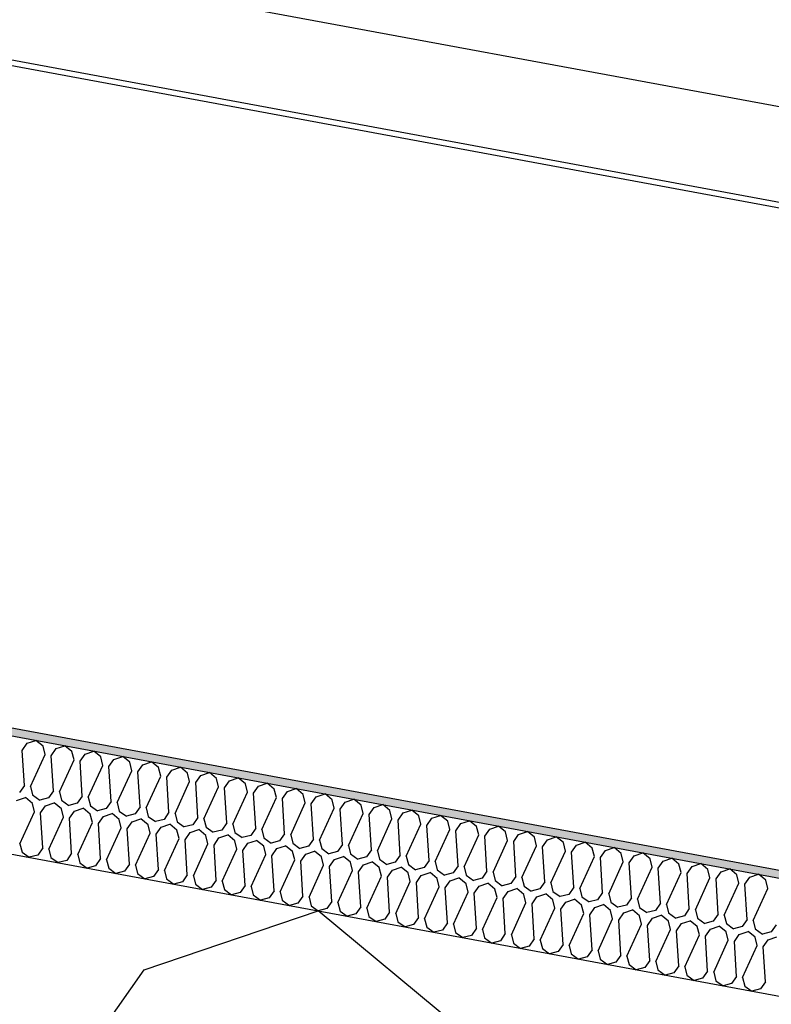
# Model space of a CAD drawing. Header units: millimetres. Extents: x -74465 to -41950, y 1470 to 14690.
# Tile 23 of 132: x -66635 to -66441, y 11853 to 12107. Entities that reach past the tile are written whole.
import ezdxf

# ---------------------------------------------------------------- set-up
doc = ezdxf.new("R2010")
doc.units = ezdxf.units.MM
doc.header["$LTSCALE"] = 0.5
doc.header["$MEASUREMENT"] = 0
doc.linetypes.add('PLINE', pattern=[0])
for name, color, linetype in [('26-- Yttertak (Skravur)(Nye konstruksjoner)', 7, 'Continuous'), ('26-- Yttertak(Nye konstruksjoner)', 7, 'Continuous'), ('262- Taktekking (Skravur)(Nye konstruksjoner)', 7, 'Continuous'), ('262- Taktekking(Nye konstruksjoner)', 7, 'Continuous'), ('265- Gesimser_ takrenner og nedløp(Nye konstruksjoner)', 7, 'Continuous')]:
    doc.layers.add(name, color=color, linetype=linetype)

# ---------------------------------------------------------------- blocks, each defined once
blk = doc.blocks.new('*X4')
at = {"layer": '26-- Yttertak (Skravur)(Nye konstruksjoner)', "linetype": 'PLINE'}
for p, q in [((-66603.29, 11861.57), (-66558.33, 11876.76)), ((-66521.79, 11846.47), (-66558.33, 11876.76)), ((-66628.88, 11824.98), (-66603.29, 11861.57))]:
    blk.add_line(p, q, dxfattribs=at)
blk = doc.blocks.new('*X5')
at = {"layer": '262- Taktekking (Skravur)(Nye konstruksjoner)', "linetype": 'PLINE'}
for p, q in [((-66634.72, 11918.19), (-66633.44, 11920.02)), ((-66633.44, 11920.02), (-66631.2, 11920.78)), ((-66629.37, 11919.26), (-66631.2, 11920.78)), ((-66628.83, 11917.1), (-66629.37, 11919.26)), ((-66627.26, 11916.81), (-66625.98, 11918.64)), ((-66625.98, 11918.64), (-66623.74, 11919.4)), ((-66621.91, 11917.88), (-66623.74, 11919.4)), ((-66634.16, 11909.14), (-66634.72, 11918.19)), ((-66632.6, 11908.85), (-66628.83, 11917.1)), ((-66626.7, 11907.75), (-66627.26, 11916.81)), ((-66621.37, 11915.71), (-66621.91, 11917.88)), ((-66619.8, 11915.42), (-66618.52, 11917.25)), ((-66618.52, 11917.25), (-66616.27, 11918.01)), ((-66614.45, 11916.5), (-66616.27, 11918.01)), ((-66613.91, 11914.33), (-66614.45, 11916.5)), ((-66611.06, 11915.87), (-66608.81, 11916.63)), ((-66606.99, 11915.12), (-66608.81, 11916.63)), ((-66625.14, 11907.46), (-66621.37, 11915.71)), ((-66619.24, 11906.37), (-66619.8, 11915.42)), ((-66617.68, 11906.08), (-66613.91, 11914.33)), ((-66612.34, 11914.04), (-66611.06, 11915.87)), ((-66611.78, 11904.99), (-66612.34, 11914.04)), ((-66606.45, 11912.95), (-66606.99, 11915.12)), ((-66604.88, 11912.66), (-66603.6, 11914.49)), ((-66603.6, 11914.49), (-66601.35, 11915.25)), ((-66599.53, 11913.73), (-66601.35, 11915.25)), ((-66598.99, 11911.57), (-66599.53, 11913.73)), ((-66596.14, 11913.1), (-66593.89, 11913.86)), ((-66592.07, 11912.35), (-66593.89, 11913.86)), ((-66610.21, 11904.7), (-66606.45, 11912.95)), ((-66604.32, 11903.61), (-66604.88, 11912.66)), ((-66602.75, 11903.32), (-66598.99, 11911.57)), ((-66597.42, 11911.28), (-66596.14, 11913.1)), ((-66596.86, 11902.22), (-66597.42, 11911.28)), ((-66591.53, 11910.18), (-66592.07, 11912.35)), ((-66589.96, 11909.89), (-66588.68, 11911.72)), ((-66588.68, 11911.72), (-66586.43, 11912.48)), ((-66584.6, 11910.97), (-66586.43, 11912.48)), ((-66584.07, 11908.8), (-66584.6, 11910.97)), ((-66581.22, 11910.34), (-66578.97, 11911.1)), ((-66577.14, 11909.58), (-66578.97, 11911.1)), ((-66634.16, 11909.14), (-66635.44, 11907.31)), ((-66632.6, 11908.85), (-66632.06, 11906.68)), ((-66595.29, 11901.93), (-66591.53, 11910.18)), ((-66589.4, 11900.84), (-66589.96, 11909.89)), ((-66587.83, 11900.55), (-66584.07, 11908.8)), ((-66582.5, 11908.51), (-66581.22, 11910.34)), ((-66581.94, 11899.46), (-66582.5, 11908.51)), ((-66576.6, 11907.42), (-66577.14, 11909.58)), ((-66575.04, 11907.13), (-66573.76, 11908.96)), ((-66573.76, 11908.96), (-66571.51, 11909.72)), ((-66569.68, 11908.2), (-66571.51, 11909.72)), ((-66636.18, 11905.27), (-66633.93, 11906.03)), ((-66632.1, 11904.51), (-66633.93, 11906.03)), ((-66632.06, 11906.68), (-66630.2, 11905.34)), ((-66627.98, 11905.92), (-66630.2, 11905.34)), ((-66626.7, 11907.75), (-66627.98, 11905.92)), ((-66625.14, 11907.46), (-66624.6, 11905.3)), ((-66619.24, 11906.37), (-66620.52, 11904.54)), ((-66617.68, 11906.08), (-66617.14, 11903.91)), ((-66580.37, 11899.17), (-66576.6, 11907.42)), ((-66574.48, 11898.07), (-66575.04, 11907.13)), ((-66572.91, 11897.78), (-66569.14, 11906.03)), ((-66569.14, 11906.03), (-66569.68, 11908.2)), ((-66567.58, 11905.74), (-66566.3, 11907.57)), ((-66566.3, 11907.57), (-66564.05, 11908.33)), ((-66562.22, 11906.82), (-66564.05, 11908.33)), ((-66561.68, 11904.65), (-66562.22, 11906.82)), ((-66560.12, 11904.36), (-66558.84, 11906.19)), ((-66558.84, 11906.19), (-66556.59, 11906.95)), ((-66554.76, 11905.44), (-66556.59, 11906.95)), ((-66631.56, 11902.35), (-66632.1, 11904.51)), ((-66630, 11902.06), (-66628.72, 11903.89)), ((-66628.72, 11903.89), (-66626.47, 11904.65)), ((-66624.64, 11903.13), (-66626.47, 11904.65)), ((-66624.6, 11905.3), (-66622.74, 11903.96)), ((-66620.52, 11904.54), (-66622.74, 11903.96)), ((-66617.14, 11903.91), (-66615.28, 11902.57)), ((-66611.78, 11904.99), (-66613.06, 11903.16)), ((-66610.21, 11904.7), (-66609.68, 11902.53)), ((-66604.32, 11903.61), (-66605.6, 11901.78)), ((-66602.75, 11903.32), (-66602.21, 11901.15)), ((-66567.02, 11896.69), (-66567.58, 11905.74)), ((-66565.45, 11896.4), (-66561.68, 11904.65)), ((-66559.56, 11895.31), (-66560.12, 11904.36)), ((-66554.22, 11903.27), (-66554.76, 11905.44)), ((-66552.65, 11902.98), (-66551.38, 11904.81)), ((-66551.38, 11904.81), (-66549.13, 11905.57)), ((-66547.3, 11904.05), (-66549.13, 11905.57)), ((-66546.76, 11901.89), (-66547.3, 11904.05)), ((-66545.19, 11901.6), (-66543.91, 11903.43)), ((-66543.91, 11903.43), (-66541.67, 11904.18)), ((-66539.84, 11902.67), (-66541.67, 11904.18)), ((-66635.33, 11894.1), (-66631.56, 11902.35)), ((-66629.44, 11893.01), (-66630, 11902.06)), ((-66627.87, 11892.71), (-66624.1, 11900.97)), ((-66624.1, 11900.97), (-66624.64, 11903.13)), ((-66622.54, 11900.68), (-66621.26, 11902.5)), ((-66621.26, 11902.5), (-66619.01, 11903.26)), ((-66617.18, 11901.75), (-66619.01, 11903.26)), ((-66616.64, 11899.58), (-66617.18, 11901.75)), ((-66613.06, 11903.16), (-66615.28, 11902.57)), ((-66615.08, 11899.29), (-66613.8, 11901.12)), ((-66613.8, 11901.12), (-66611.55, 11901.88)), ((-66609.72, 11900.37), (-66611.55, 11901.88)), ((-66609.68, 11902.53), (-66607.82, 11901.19)), ((-66605.6, 11901.78), (-66607.82, 11901.19)), ((-66602.21, 11901.15), (-66600.36, 11899.81)), ((-66596.86, 11902.22), (-66598.14, 11900.39)), ((-66595.29, 11901.93), (-66594.75, 11899.77)), ((-66589.4, 11900.84), (-66590.68, 11899.01)), ((-66557.99, 11895.02), (-66554.22, 11903.27)), ((-66552.1, 11893.93), (-66552.65, 11902.98)), ((-66550.53, 11893.64), (-66546.76, 11901.89)), ((-66544.63, 11892.54), (-66545.19, 11901.6)), ((-66539.3, 11900.5), (-66539.84, 11902.67)), ((-66537.73, 11900.21), (-66536.45, 11902.04)), ((-66536.45, 11902.04), (-66534.21, 11902.8)), ((-66532.38, 11901.29), (-66534.21, 11902.8)), ((-66531.84, 11899.12), (-66532.38, 11901.29)), ((-66528.99, 11900.66), (-66526.74, 11901.42)), ((-66524.92, 11899.9), (-66526.74, 11901.42)), ((-66621.98, 11891.62), (-66622.54, 11900.68)), ((-66620.41, 11891.33), (-66616.64, 11899.58)), ((-66614.52, 11890.24), (-66615.08, 11899.29)), ((-66609.18, 11898.2), (-66609.72, 11900.37)), ((-66607.61, 11897.91), (-66606.33, 11899.74)), ((-66606.33, 11899.74), (-66604.09, 11900.5)), ((-66602.26, 11898.98), (-66604.09, 11900.5)), ((-66601.72, 11896.82), (-66602.26, 11898.98)), ((-66598.14, 11900.39), (-66600.36, 11899.81)), ((-66600.15, 11896.53), (-66598.87, 11898.36)), ((-66598.87, 11898.36), (-66596.63, 11899.12)), ((-66594.8, 11897.6), (-66596.63, 11899.12)), ((-66594.75, 11899.77), (-66592.9, 11898.42)), ((-66590.68, 11899.01), (-66592.9, 11898.42)), ((-66587.83, 11900.55), (-66587.29, 11898.38)), ((-66587.29, 11898.38), (-66585.43, 11897.04)), ((-66581.94, 11899.46), (-66583.22, 11897.63)), ((-66580.37, 11899.17), (-66579.83, 11897)), ((-66543.07, 11892.25), (-66539.3, 11900.5)), ((-66537.17, 11891.16), (-66537.73, 11900.21)), ((-66535.61, 11890.87), (-66531.84, 11899.12)), ((-66530.27, 11898.83), (-66528.99, 11900.66)), ((-66529.71, 11889.78), (-66530.27, 11898.83)), ((-66524.38, 11897.74), (-66524.92, 11899.9)), ((-66522.81, 11897.45), (-66521.53, 11899.28)), ((-66521.53, 11899.28), (-66519.28, 11900.04)), ((-66517.46, 11898.52), (-66519.28, 11900.04)), ((-66516.92, 11896.36), (-66517.46, 11898.52)), ((-66514.07, 11897.89), (-66511.82, 11898.65)), ((-66510, 11897.14), (-66511.82, 11898.65)), ((-66612.95, 11889.95), (-66609.18, 11898.2)), ((-66607.05, 11888.86), (-66607.61, 11897.91)), ((-66605.49, 11888.57), (-66601.72, 11896.82)), ((-66599.59, 11887.47), (-66600.15, 11896.53)), ((-66594.26, 11895.43), (-66594.8, 11897.6)), ((-66592.69, 11895.14), (-66591.41, 11896.97)), ((-66591.41, 11896.97), (-66589.16, 11897.73)), ((-66587.34, 11896.22), (-66589.16, 11897.73)), ((-66586.8, 11894.05), (-66587.34, 11896.22)), ((-66583.22, 11897.63), (-66585.43, 11897.04)), ((-66583.95, 11895.59), (-66581.7, 11896.35)), ((-66579.88, 11894.84), (-66581.7, 11896.35)), ((-66579.83, 11897), (-66577.97, 11895.66)), ((-66575.76, 11896.25), (-66577.97, 11895.66)), ((-66574.48, 11898.07), (-66575.76, 11896.25)), ((-66572.91, 11897.78), (-66572.37, 11895.62)), ((-66567.02, 11896.69), (-66568.3, 11894.86)), ((-66565.45, 11896.4), (-66564.91, 11894.23)), ((-66528.15, 11889.49), (-66524.38, 11897.74)), ((-66522.25, 11888.4), (-66522.81, 11897.45)), ((-66520.68, 11888.1), (-66516.92, 11896.36)), ((-66515.35, 11896.06), (-66514.07, 11897.89)), ((-66514.79, 11887.01), (-66515.35, 11896.06)), ((-66509.46, 11894.97), (-66510, 11897.14)), ((-66507.89, 11894.68), (-66506.61, 11896.51)), ((-66506.61, 11896.51), (-66504.36, 11897.27)), ((-66502.54, 11895.76), (-66504.36, 11897.27)), ((-66502, 11893.59), (-66502.54, 11895.76)), ((-66499.15, 11895.13), (-66496.9, 11895.89)), ((-66495.07, 11894.37), (-66496.9, 11895.89)), ((-66635.33, 11894.1), (-66634.79, 11891.93)), ((-66598.03, 11887.18), (-66594.26, 11895.43)), ((-66592.13, 11886.09), (-66592.69, 11895.14)), ((-66590.57, 11885.8), (-66586.8, 11894.05)), ((-66585.23, 11893.76), (-66583.95, 11895.59)), ((-66584.67, 11884.71), (-66585.23, 11893.76)), ((-66579.34, 11892.67), (-66579.88, 11894.84)), ((-66577.77, 11892.38), (-66576.49, 11894.21)), ((-66576.49, 11894.21), (-66574.24, 11894.97)), ((-66572.42, 11893.45), (-66574.24, 11894.97)), ((-66571.88, 11891.29), (-66572.42, 11893.45)), ((-66572.37, 11895.62), (-66570.51, 11894.28)), ((-66568.3, 11894.86), (-66570.51, 11894.28)), ((-66569.03, 11892.83), (-66566.78, 11893.58)), ((-66564.96, 11892.07), (-66566.78, 11893.58)), ((-66564.91, 11894.23), (-66563.05, 11892.89)), ((-66560.84, 11893.48), (-66563.05, 11892.89)), ((-66559.56, 11895.31), (-66560.84, 11893.48)), ((-66557.99, 11895.02), (-66557.45, 11892.85)), ((-66552.1, 11893.93), (-66553.37, 11892.1)), ((-66550.53, 11893.64), (-66549.99, 11891.47)), ((-66513.22, 11886.72), (-66509.46, 11894.97)), ((-66507.33, 11885.63), (-66507.89, 11894.68)), ((-66505.76, 11885.34), (-66502, 11893.59)), ((-66500.43, 11893.3), (-66499.15, 11895.13)), ((-66499.87, 11884.25), (-66500.43, 11893.3)), ((-66494.54, 11892.21), (-66495.07, 11894.37)), ((-66492.97, 11891.92), (-66491.69, 11893.75)), ((-66491.69, 11893.75), (-66489.44, 11894.51)), ((-66487.61, 11892.99), (-66489.44, 11894.51)), ((-66634.79, 11891.93), (-66632.93, 11890.59)), ((-66630.72, 11891.18), (-66632.93, 11890.59)), ((-66629.44, 11893.01), (-66630.72, 11891.18)), ((-66627.87, 11892.71), (-66627.33, 11890.55)), ((-66621.98, 11891.62), (-66623.26, 11889.79)), ((-66620.41, 11891.33), (-66619.87, 11889.17)), ((-66583.1, 11884.42), (-66579.34, 11892.67)), ((-66577.21, 11883.33), (-66577.77, 11892.38)), ((-66575.64, 11883.04), (-66571.88, 11891.29)), ((-66570.31, 11891), (-66569.03, 11892.83)), ((-66569.75, 11881.94), (-66570.31, 11891)), ((-66564.42, 11889.9), (-66564.96, 11892.07)), ((-66562.85, 11889.61), (-66561.57, 11891.44)), ((-66561.57, 11891.44), (-66559.32, 11892.2)), ((-66557.49, 11890.69), (-66559.32, 11892.2)), ((-66556.96, 11888.52), (-66557.49, 11890.69)), ((-66557.45, 11892.85), (-66555.59, 11891.51)), ((-66553.37, 11892.1), (-66555.59, 11891.51)), ((-66554.11, 11890.06), (-66551.86, 11890.82)), ((-66550.03, 11889.3), (-66551.86, 11890.82)), ((-66549.99, 11891.47), (-66548.13, 11890.13)), ((-66545.91, 11890.71), (-66548.13, 11890.13)), ((-66544.63, 11892.54), (-66545.91, 11890.71)), ((-66543.07, 11892.25), (-66542.53, 11890.09)), ((-66537.17, 11891.16), (-66538.45, 11889.33)), ((-66535.61, 11890.87), (-66535.07, 11888.7)), ((-66498.3, 11883.96), (-66494.54, 11892.21)), ((-66492.41, 11882.86), (-66492.97, 11891.92)), ((-66490.84, 11882.57), (-66487.07, 11890.82)), ((-66487.07, 11890.82), (-66487.61, 11892.99)), ((-66485.51, 11890.53), (-66484.23, 11892.36)), ((-66484.23, 11892.36), (-66481.98, 11893.12)), ((-66480.15, 11891.61), (-66481.98, 11893.12)), ((-66479.61, 11889.44), (-66480.15, 11891.61)), ((-66478.05, 11889.15), (-66476.77, 11890.98)), ((-66476.77, 11890.98), (-66474.52, 11891.74)), ((-66472.69, 11890.23), (-66474.52, 11891.74)), ((-66627.33, 11890.55), (-66625.47, 11889.21)), ((-66623.26, 11889.79), (-66625.47, 11889.21)), ((-66619.87, 11889.17), (-66618.01, 11887.82)), ((-66615.8, 11888.41), (-66618.01, 11887.82)), ((-66614.52, 11890.24), (-66615.8, 11888.41)), ((-66612.95, 11889.95), (-66612.41, 11887.78)), ((-66607.05, 11888.86), (-66608.33, 11887.03)), ((-66605.49, 11888.57), (-66604.95, 11886.4)), ((-66568.18, 11881.65), (-66564.42, 11889.9)), ((-66562.29, 11880.56), (-66562.85, 11889.61)), ((-66560.72, 11880.27), (-66556.96, 11888.52)), ((-66555.39, 11888.23), (-66554.11, 11890.06)), ((-66554.83, 11879.18), (-66555.39, 11888.23)), ((-66549.5, 11887.14), (-66550.03, 11889.3)), ((-66547.93, 11886.85), (-66546.65, 11888.68)), ((-66546.65, 11888.68), (-66544.4, 11889.44)), ((-66542.57, 11887.92), (-66544.4, 11889.44)), ((-66542.53, 11890.09), (-66540.67, 11888.74)), ((-66538.45, 11889.33), (-66540.67, 11888.74)), ((-66535.07, 11888.7), (-66533.21, 11887.36)), ((-66529.71, 11889.78), (-66530.99, 11887.95)), ((-66528.15, 11889.49), (-66527.61, 11887.32)), ((-66522.25, 11888.4), (-66523.53, 11886.57)), ((-66520.68, 11888.1), (-66520.15, 11885.94)), ((-66484.95, 11881.48), (-66485.51, 11890.53)), ((-66483.38, 11881.19), (-66479.61, 11889.44)), ((-66477.49, 11880.1), (-66478.05, 11889.15)), ((-66475.92, 11879.81), (-66472.15, 11888.06)), ((-66472.15, 11888.06), (-66472.69, 11890.23)), ((-66470.59, 11887.77), (-66469.31, 11889.6)), ((-66469.31, 11889.6), (-66467.06, 11890.36)), ((-66465.23, 11888.84), (-66467.06, 11890.36)), ((-66464.69, 11886.68), (-66465.23, 11888.84)), ((-66463.12, 11886.39), (-66461.85, 11888.21)), ((-66461.85, 11888.21), (-66459.6, 11888.97)), ((-66457.77, 11887.46), (-66459.6, 11888.97)), ((-66612.41, 11887.78), (-66610.55, 11886.44)), ((-66608.33, 11887.03), (-66610.55, 11886.44)), ((-66604.95, 11886.4), (-66603.09, 11885.06)), ((-66600.87, 11885.64), (-66603.09, 11885.06)), ((-66599.59, 11887.47), (-66600.87, 11885.64)), ((-66598.03, 11887.18), (-66597.49, 11885.02)), ((-66592.13, 11886.09), (-66593.41, 11884.26)), ((-66590.57, 11885.8), (-66590.03, 11883.63)), ((-66553.26, 11878.89), (-66549.5, 11887.14)), ((-66547.37, 11877.79), (-66547.93, 11886.85)), ((-66545.8, 11877.5), (-66542.03, 11885.75)), ((-66542.03, 11885.75), (-66542.57, 11887.92)), ((-66540.47, 11885.46), (-66539.19, 11887.29)), ((-66539.19, 11887.29), (-66536.94, 11888.05)), ((-66535.11, 11886.54), (-66536.94, 11888.05)), ((-66534.57, 11884.37), (-66535.11, 11886.54)), ((-66530.99, 11887.95), (-66533.21, 11887.36)), ((-66533.01, 11884.08), (-66531.73, 11885.91)), ((-66531.73, 11885.91), (-66529.48, 11886.67)), ((-66527.65, 11885.16), (-66529.48, 11886.67)), ((-66527.61, 11887.32), (-66525.75, 11885.98)), ((-66523.53, 11886.57), (-66525.75, 11885.98)), ((-66520.15, 11885.94), (-66518.29, 11884.6)), ((-66514.79, 11887.01), (-66516.07, 11885.18)), ((-66513.22, 11886.72), (-66512.68, 11884.56)), ((-66507.33, 11885.63), (-66508.61, 11883.8)), ((-66470.03, 11878.72), (-66470.59, 11887.77)), ((-66468.46, 11878.43), (-66464.69, 11886.68)), ((-66462.57, 11877.33), (-66463.12, 11886.39)), ((-66457.23, 11885.29), (-66457.77, 11887.46)), ((-66455.66, 11885), (-66454.38, 11886.83)), ((-66454.38, 11886.83), (-66452.14, 11887.59)), ((-66450.31, 11886.08), (-66452.14, 11887.59)), ((-66449.77, 11883.91), (-66450.31, 11886.08)), ((-66446.92, 11885.45), (-66444.68, 11886.21)), ((-66442.85, 11884.69), (-66444.68, 11886.21)), ((-66597.49, 11885.02), (-66595.63, 11883.68)), ((-66593.41, 11884.26), (-66595.63, 11883.68)), ((-66590.03, 11883.63), (-66588.17, 11882.29)), ((-66584.67, 11884.71), (-66585.95, 11882.88)), ((-66583.1, 11884.42), (-66582.57, 11882.25)), ((-66577.21, 11883.33), (-66578.49, 11881.5)), ((-66575.64, 11883.04), (-66575.11, 11880.87)), ((-66539.91, 11876.41), (-66540.47, 11885.46)), ((-66538.34, 11876.12), (-66534.57, 11884.37)), ((-66532.45, 11875.03), (-66533.01, 11884.08)), ((-66530.88, 11874.74), (-66527.11, 11882.99)), ((-66527.11, 11882.99), (-66527.65, 11885.16)), ((-66525.55, 11882.7), (-66524.27, 11884.53)), ((-66524.27, 11884.53), (-66522.02, 11885.29)), ((-66520.19, 11883.77), (-66522.02, 11885.29)), ((-66519.65, 11881.61), (-66520.19, 11883.77)), ((-66516.07, 11885.18), (-66518.29, 11884.6)), ((-66518.08, 11881.32), (-66516.8, 11883.15)), ((-66516.8, 11883.15), (-66514.56, 11883.9)), ((-66512.73, 11882.39), (-66514.56, 11883.9)), ((-66512.68, 11884.56), (-66510.83, 11883.21)), ((-66508.61, 11883.8), (-66510.83, 11883.21)), ((-66505.76, 11885.34), (-66505.22, 11883.17)), ((-66505.22, 11883.17), (-66503.37, 11881.83)), ((-66499.87, 11884.25), (-66501.15, 11882.42)), ((-66498.3, 11883.96), (-66497.76, 11881.79)), ((-66461, 11877.04), (-66457.23, 11885.29)), ((-66455.1, 11875.95), (-66455.66, 11885)), ((-66453.54, 11875.66), (-66449.77, 11883.91)), ((-66448.2, 11883.62), (-66446.92, 11885.45)), ((-66447.64, 11874.57), (-66448.2, 11883.62)), ((-66442.31, 11882.53), (-66442.85, 11884.69)), ((-66585.95, 11882.88), (-66588.17, 11882.29)), ((-66582.57, 11882.25), (-66580.71, 11880.91)), ((-66578.49, 11881.5), (-66580.71, 11880.91)), ((-66575.11, 11880.87), (-66573.25, 11879.53)), ((-66569.75, 11881.94), (-66571.03, 11880.11)), ((-66568.18, 11881.65), (-66567.64, 11879.49)), ((-66562.29, 11880.56), (-66563.57, 11878.73)), ((-66524.99, 11873.65), (-66525.55, 11882.7)), ((-66523.42, 11873.36), (-66519.65, 11881.61)), ((-66517.52, 11872.26), (-66518.08, 11881.32)), ((-66512.19, 11880.22), (-66512.73, 11882.39)), ((-66510.62, 11879.93), (-66509.34, 11881.76)), ((-66509.34, 11881.76), (-66507.1, 11882.52)), ((-66505.27, 11881.01), (-66507.1, 11882.52)), ((-66504.73, 11878.84), (-66505.27, 11881.01)), ((-66501.15, 11882.42), (-66503.37, 11881.83)), ((-66501.88, 11880.38), (-66499.63, 11881.14)), ((-66497.81, 11879.62), (-66499.63, 11881.14)), ((-66497.76, 11881.79), (-66495.9, 11880.45)), ((-66493.69, 11881.03), (-66495.9, 11880.45)), ((-66492.41, 11882.86), (-66493.69, 11881.03)), ((-66490.84, 11882.57), (-66490.3, 11880.41)), ((-66484.95, 11881.48), (-66486.23, 11879.65)), ((-66483.38, 11881.19), (-66482.84, 11879.02)), ((-66446.08, 11874.28), (-66442.31, 11882.53)), ((-66571.03, 11880.11), (-66573.25, 11879.53)), ((-66567.64, 11879.49), (-66565.79, 11878.14)), ((-66563.57, 11878.73), (-66565.79, 11878.14)), ((-66560.72, 11880.27), (-66560.18, 11878.1)), ((-66560.18, 11878.1), (-66558.32, 11876.76)), ((-66554.83, 11879.18), (-66556.11, 11877.35)), ((-66553.26, 11878.89), (-66552.72, 11876.72)), ((-66515.96, 11871.97), (-66512.19, 11880.22)), ((-66510.06, 11870.88), (-66510.62, 11879.93)), ((-66508.5, 11870.59), (-66504.73, 11878.84)), ((-66503.16, 11878.55), (-66501.88, 11880.38)), ((-66502.6, 11869.5), (-66503.16, 11878.55)), ((-66497.27, 11877.46), (-66497.81, 11879.62)), ((-66495.7, 11877.17), (-66494.42, 11879)), ((-66494.42, 11879), (-66492.17, 11879.76)), ((-66490.35, 11878.24), (-66492.17, 11879.76)), ((-66489.81, 11876.08), (-66490.35, 11878.24)), ((-66490.3, 11880.41), (-66488.44, 11879.07)), ((-66486.23, 11879.65), (-66488.44, 11879.07)), ((-66486.96, 11877.61), (-66484.71, 11878.37)), ((-66482.89, 11876.86), (-66484.71, 11878.37)), ((-66482.84, 11879.02), (-66480.98, 11877.68)), ((-66478.77, 11878.27), (-66480.98, 11877.68)), ((-66477.49, 11880.1), (-66478.77, 11878.27)), ((-66475.92, 11879.81), (-66475.38, 11877.64)), ((-66470.03, 11878.72), (-66471.31, 11876.89)), ((-66468.46, 11878.43), (-66467.92, 11876.26)), ((-66556.11, 11877.35), (-66558.32, 11876.76)), ((-66552.72, 11876.72), (-66550.86, 11875.38)), ((-66548.65, 11875.97), (-66550.86, 11875.38)), ((-66547.37, 11877.79), (-66548.65, 11875.97)), ((-66545.8, 11877.5), (-66545.26, 11875.34)), ((-66539.91, 11876.41), (-66541.19, 11874.58)), ((-66538.34, 11876.12), (-66537.8, 11873.95)), ((-66501.04, 11869.21), (-66497.27, 11877.46)), ((-66495.14, 11868.12), (-66495.7, 11877.17)), ((-66493.57, 11867.82), (-66489.81, 11876.08)), ((-66488.24, 11875.78), (-66486.96, 11877.61)), ((-66487.68, 11866.73), (-66488.24, 11875.78)), ((-66482.35, 11874.69), (-66482.89, 11876.86)), ((-66480.78, 11874.4), (-66479.5, 11876.23)), ((-66479.5, 11876.23), (-66477.25, 11876.99)), ((-66475.43, 11875.48), (-66477.25, 11876.99)), ((-66474.89, 11873.31), (-66475.43, 11875.48)), ((-66475.38, 11877.64), (-66473.52, 11876.3)), ((-66471.31, 11876.89), (-66473.52, 11876.3)), ((-66472.04, 11874.85), (-66469.79, 11875.61)), ((-66467.96, 11874.09), (-66469.79, 11875.61)), ((-66467.92, 11876.26), (-66466.06, 11874.92)), ((-66463.84, 11875.5), (-66466.06, 11874.92)), ((-66462.57, 11877.33), (-66463.84, 11875.5)), ((-66461, 11877.04), (-66460.46, 11874.88)), ((-66455.1, 11875.95), (-66456.38, 11874.12)), ((-66453.54, 11875.66), (-66453, 11873.49)), ((-66545.26, 11875.34), (-66543.4, 11874)), ((-66541.19, 11874.58), (-66543.4, 11874)), ((-66537.8, 11873.95), (-66535.94, 11872.61)), ((-66533.73, 11873.2), (-66535.94, 11872.61)), ((-66532.45, 11875.03), (-66533.73, 11873.2)), ((-66530.88, 11874.74), (-66530.34, 11872.57)), ((-66524.99, 11873.65), (-66526.27, 11871.82)), ((-66523.42, 11873.36), (-66522.88, 11871.19)), ((-66486.11, 11866.44), (-66482.35, 11874.69)), ((-66480.22, 11865.35), (-66480.78, 11874.4)), ((-66478.65, 11865.06), (-66474.89, 11873.31)), ((-66473.32, 11873.02), (-66472.04, 11874.85)), ((-66472.76, 11863.97), (-66473.32, 11873.02)), ((-66467.43, 11871.93), (-66467.96, 11874.09)), ((-66465.86, 11871.64), (-66464.58, 11873.47)), ((-66464.58, 11873.47), (-66462.33, 11874.23)), ((-66460.5, 11872.71), (-66462.33, 11874.23)), ((-66460.46, 11874.88), (-66458.6, 11873.53)), ((-66456.38, 11874.12), (-66458.6, 11873.53)), ((-66457.12, 11872.08), (-66454.87, 11872.84)), ((-66453.04, 11871.33), (-66454.87, 11872.84)), ((-66453, 11873.49), (-66451.14, 11872.15)), ((-66447.64, 11874.57), (-66448.92, 11872.74)), ((-66446.08, 11874.28), (-66445.54, 11872.11)), ((-66440.18, 11873.18), (-66441.46, 11871.36)), ((-66530.34, 11872.57), (-66528.48, 11871.23)), ((-66526.27, 11871.82), (-66528.48, 11871.23)), ((-66522.88, 11871.19), (-66521.02, 11869.85)), ((-66518.8, 11870.43), (-66521.02, 11869.85)), ((-66517.52, 11872.26), (-66518.8, 11870.43)), ((-66515.96, 11871.97), (-66515.42, 11869.81)), ((-66510.06, 11870.88), (-66511.34, 11869.05)), ((-66508.5, 11870.59), (-66507.96, 11868.42)), ((-66471.19, 11863.68), (-66467.43, 11871.93)), ((-66465.3, 11862.58), (-66465.86, 11871.64)), ((-66463.73, 11862.29), (-66459.96, 11870.54)), ((-66459.96, 11870.54), (-66460.5, 11872.71)), ((-66458.4, 11870.25), (-66457.12, 11872.08)), ((-66452.5, 11869.16), (-66453.04, 11871.33)), ((-66448.92, 11872.74), (-66451.14, 11872.15)), ((-66450.94, 11868.87), (-66449.66, 11870.7)), ((-66449.66, 11870.7), (-66447.41, 11871.46)), ((-66445.58, 11869.95), (-66447.41, 11871.46)), ((-66445.54, 11872.11), (-66443.68, 11870.77)), ((-66441.46, 11871.36), (-66443.68, 11870.77)), ((-66515.42, 11869.81), (-66513.56, 11868.46)), ((-66511.34, 11869.05), (-66513.56, 11868.46)), ((-66507.96, 11868.42), (-66506.1, 11867.08)), ((-66502.6, 11869.5), (-66503.88, 11867.67)), ((-66501.04, 11869.21), (-66500.5, 11867.04)), ((-66495.14, 11868.12), (-66496.42, 11866.29)), ((-66493.57, 11867.82), (-66493.04, 11865.66)), ((-66457.84, 11861.2), (-66458.4, 11870.25)), ((-66456.27, 11860.91), (-66452.5, 11869.16)), ((-66450.38, 11859.82), (-66450.94, 11868.87)), ((-66448.81, 11859.53), (-66445.04, 11867.78)), ((-66445.04, 11867.78), (-66445.58, 11869.95)), ((-66443.48, 11867.49), (-66442.2, 11869.32)), ((-66442.2, 11869.32), (-66439.95, 11870.08)), ((-66503.88, 11867.67), (-66506.1, 11867.08)), ((-66500.5, 11867.04), (-66498.64, 11865.7)), ((-66496.42, 11866.29), (-66498.64, 11865.7)), ((-66493.04, 11865.66), (-66491.18, 11864.32)), ((-66487.68, 11866.73), (-66488.96, 11864.9)), ((-66486.11, 11866.44), (-66485.58, 11864.28)), ((-66480.22, 11865.35), (-66481.5, 11863.52)), ((-66442.92, 11858.44), (-66443.48, 11867.49)), ((-66488.96, 11864.9), (-66491.18, 11864.32)), ((-66485.58, 11864.28), (-66483.72, 11862.93)), ((-66481.5, 11863.52), (-66483.72, 11862.93)), ((-66478.65, 11865.06), (-66478.11, 11862.89)), ((-66478.11, 11862.89), (-66476.26, 11861.55)), ((-66472.76, 11863.97), (-66474.04, 11862.14)), ((-66471.19, 11863.68), (-66470.65, 11861.51)), ((-66474.04, 11862.14), (-66476.26, 11861.55)), ((-66470.65, 11861.51), (-66468.79, 11860.17)), ((-66466.58, 11860.75), (-66468.79, 11860.17)), ((-66465.3, 11862.58), (-66466.58, 11860.75)), ((-66463.73, 11862.29), (-66463.19, 11860.13)), ((-66463.19, 11860.13), (-66461.33, 11858.79)), ((-66457.84, 11861.2), (-66459.12, 11859.37)), ((-66456.27, 11860.91), (-66455.73, 11858.74)), ((-66459.12, 11859.37), (-66461.33, 11858.79)), ((-66455.73, 11858.74), (-66453.87, 11857.4)), ((-66451.66, 11857.99), (-66453.87, 11857.4)), ((-66450.38, 11859.82), (-66451.66, 11857.99)), ((-66448.81, 11859.53), (-66448.27, 11857.36)), ((-66442.92, 11858.44), (-66444.2, 11856.61)), ((-66448.27, 11857.36), (-66446.41, 11856.02)), ((-66444.2, 11856.61), (-66446.41, 11856.02))]:
    blk.add_line(p, q, dxfattribs=at)

msp = doc.modelspace()

# ---------------------------------------------------------------- hatches: boundary and pattern name
at = {"layer": '262- Taktekking (Skravur)(Nye konstruksjoner)', "linetype": 'Continuous'}
msp.add_hatch(color=256, dxfattribs=at).paths.add_polyline_path([(-67556.57, 12092.29), (-60906.57, 10859.78), (-60906.57, 10861.82), (-67556.57, 12094.32)])

# ---------------------------------------------------------------- linework, layer by layer
at = {"layer": '262- Taktekking(Nye konstruksjoner)', "linetype": 'PLINE'}
for p, q in [((-67576.57, 12098.03), (-60906.57, 10861.82)), ((-67576.57, 12095.99), (-60906.57, 10859.78))]:
    msp.add_line(p, q, dxfattribs=at)
at = {"layer": '262- Taktekking(Nye konstruksjoner)', "linetype": 'PLINE', "flags": 128}
msp.add_lwpolyline([(-67576.57, 12065.48), (-61126.57, 10870.05), (-60926.57, 10832.98), (-60908.57, 10829.64), (-60906.57, 10829.27)], dxfattribs=at)
at = {"layer": '265- Gesimser_ takrenner og nedløp(Nye konstruksjoner)', "linetype": 'PLINE'}
for p, q in [((-60726.57, 11025.48), (-67550.35, 12290.2)), ((-67530.35, 12261.92), (-60726.57, 11000.91)), ((-67531.36, 12260.66), (-60726.57, 10999.47))]:
    msp.add_line(p, q, dxfattribs=at)

# ---------------------------------------------------------------- block references
at = {"layer": '26-- Yttertak(Nye konstruksjoner)'}
msp.add_blockref('*X4', (0, 0), dxfattribs=at)
at = {"layer": '262- Taktekking(Nye konstruksjoner)'}
msp.add_blockref('*X5', (0, 0), dxfattribs=at)

doc.saveas('drawing.dxf')
